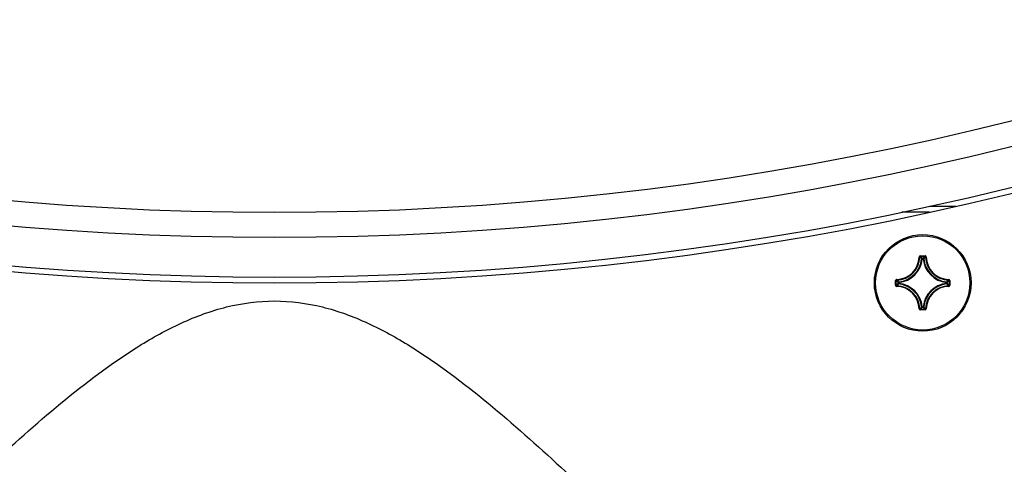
# Model space of a CAD drawing. Header units: millimetres. Extents: x 0 to 420, y 0 to 297.
# Tile 53 of 150: x 99.23 to 115.94, y 153.87 to 161.42. Entities that reach past the tile are written whole.
import ezdxf

# ---------------------------------------------------------------- set-up
doc = ezdxf.new("R2010")
doc.units = ezdxf.units.MM
doc.header["$LTSCALE"] = 23.1
doc.layers.get('0').update_dxf_attribs({"linetype": 'CONTINUOUS'})
doc.layers.add('AXES', color=7, linetype='CONTINUOUS')
doc.layers.add('DIM_PILOTEES', color=7, linetype='CONTINUOUS')
doc.styles.get("Standard").update_dxf_attribs({"font": 'txt', "width": 0.7})
doc.dimstyles.new('DIMSTYLE_2', dxfattribs={"dimtxt": 2.5, "dimasz": 3.5, "dimexe": 2, "dimexo": 0, "dimtad": 1, "dimdec": 0, "dimlfac": 5, "dimdsep": 46, "dimtxsty": 'Standard', "dimblk": '_FILLED', "dimblk1": '_FILLED', "dimblk2": '_FILLED', "dimcen": 0, "dimazin": 2, "dimtp": 0.8, "dimtm": 0.8, "dimtfac": 1, "dimtdec": 0, "dimtofl": 0, "dimtmove": 0, "dimatfit": 3, "dimldrblk": '_FILLED', "dimfxl": 0, "dimtolj": 1, "dimarcsym": 0})

# ---------------------------------------------------------------- blocks, each defined once
blk = doc.blocks.new('_FILLED')
at = {"color": 0, "linetype": 'ByBlock'}
blk.add_solid([(0, 0), (-1, 0.1429), (-1, -0.1429)], dxfattribs=at)
blk = doc.blocks.new('*D3')
at = {"layer": 'DIM_PILOTEES', "color": 2, "linetype": 'Continuous'}
for p, q in [((104.057, 254.425), (35.133, 254.425)), ((37.133, 254.425), (37.133, 190.329)), ((37.133, 126.233), (37.133, 190.329)), ((79.211, 126.233), (35.133, 126.233))]:
    blk.add_line(p, q, dxfattribs=at)
at = {"layer": 'DIM_PILOTEES', "color": 2, "linetype": 'Continuous', "xscale": 3.5, "yscale": 3.5, "zscale": 3.5}
for p, rotation in [((37.133, 254.425), 90), ((37.133, 126.233), 270)]:
    blk.add_blockref('_FILLED', p, dxfattribs=dict(at, rotation=rotation))
at = {"layer": 'DIM_PILOTEES', "color": 2, "linetype": 'Continuous', "insert": (34.008, 190.329), "char_height": 2.5, "width": 8.03571, "attachment_point": 2, "rotation": 90, "line_spacing_factor": 0.9}
blk.add_mtext('{\\ftxt;\\W0.0001;\\H0.0001;\\~}{\\ftxt;\\W2.1428571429;\\H2.5; }{\\ftxt;\\W0.0001;\\H0.0001;\\~}', dxfattribs=at)

msp = doc.modelspace()

# ---------------------------------------------------------------- linework, layer by layer
at = {"color": 7, "linetype": 'Continuous'}
for p, q in [((115.1204, 158.2533), (114.6746, 158.2533)), ((114.6719, 158.1533), (114.2043, 158.1533)), ((114.5177, 157.4125), (114.5965, 157.4125)), ((114.5177, 157.4125), (114.5177, 157.4025)), ((114.5177, 157.4025), (114.5965, 157.4025)), ((114.5965, 157.4125), (114.5965, 157.4025)), ((114.4978, 157.3931), (114.5077, 157.3928)), ((114.549, 157.3591), (114.5391, 157.3601)), ((114.549, 157.3691), (114.5651, 157.3691)), ((114.549, 157.3591), (114.549, 157.3691)), ((114.5491, 157.3591), (114.5651, 157.3591)), ((114.5651, 157.3591), (114.5651, 157.3691)), ((114.5651, 157.3591), (114.575, 157.3601)), ((114.6164, 157.3931), (114.6064, 157.3928)), ((114.0979, 156.9927), (114.1079, 156.9927)), ((114.0979, 156.9139), (114.0979, 156.9927)), ((114.0979, 156.9139), (114.1079, 156.9139)), ((114.1079, 156.9139), (114.1079, 156.9927)), ((114.1173, 157.0126), (114.1176, 157.0026)), ((114.1173, 156.894), (114.1176, 156.904)), ((114.1512, 156.9613), (114.1413, 156.9613)), ((114.1413, 156.9453), (114.1413, 156.9613)), ((114.1512, 156.9453), (114.1413, 156.9453)), ((114.1512, 156.9613), (114.1502, 156.9713)), ((114.1512, 156.9453), (114.1502, 156.9354)), ((114.1512, 156.9453), (114.1512, 156.9613)), ((114.9629, 156.9613), (114.9639, 156.9713)), ((114.9629, 156.9613), (114.9729, 156.9613)), ((114.9629, 156.9613), (114.9629, 156.9453)), ((114.9629, 156.9453), (114.9729, 156.9453)), ((114.9629, 156.9453), (114.9639, 156.9354)), ((114.9729, 156.9613), (114.9729, 156.9453)), ((114.9968, 157.0126), (114.9966, 157.0026)), ((114.9968, 156.894), (114.9966, 156.904)), ((115.0162, 156.9927), (115.0063, 156.9927)), ((115.0063, 156.9927), (115.0063, 156.9139)), ((115.0162, 156.9139), (115.0063, 156.9139)), ((115.0162, 156.9927), (115.0162, 156.9139)), ((114.4978, 156.5135), (114.5077, 156.5138)), ((114.5965, 156.5041), (114.5177, 156.5041)), ((114.5177, 156.4941), (114.5177, 156.5041)), ((114.5965, 156.4941), (114.5177, 156.4941)), ((114.549, 156.5475), (114.5391, 156.5465)), ((114.549, 156.5475), (114.549, 156.5375)), ((114.5651, 156.5375), (114.549, 156.5375)), ((114.5651, 156.5475), (114.5491, 156.5475)), ((114.5651, 156.5475), (114.575, 156.5465)), ((114.5651, 156.5475), (114.5651, 156.5375)), ((114.5965, 156.4941), (114.5965, 156.5041)), ((114.6164, 156.5135), (114.6064, 156.5138))]:
    msp.add_line(p, q, dxfattribs=at)
msp.add_circle((114.5571, 156.9533), 0.82, dxfattribs=at)
for centre, radius, start, end in [((103.5571, 209.1533), 51, 219.79717, 320.20283), ((103.5571, 209.1533), 51.4243, 220.30785, 319.69215), ((103.5571, 209.1533), 52.2, 221.04368, 318.95632), ((103.5571, 209.1533), 52.1, 221.07939, 318.92061), ((114.5177, 157.3925), 0.0199, 89.95331, 178.49632), ((113.6318, 156.5399), 1.2365, 42.11664, 44.239), ((115.4823, 156.5399), 1.2365, 135.76099, 137.88337), ((114.1071, 157.4033), 0.3908, 271.50113, 358.49886), ((114.1071, 157.4033), 0.4008, 271.50107, 358.49892), ((114.1071, 157.4033), 0.4342, 275.70588, 354.29412), ((114.1071, 157.4033), 0.4442, 275.70547, 354.29471), ((113.6643, 156.5511), 1.1916, 42.76151, 44.93996), ((114.5491, 157.3591), 0.0101, 90.46116, 173.833), ((115.0071, 157.4033), 0.4442, 185.70546, 264.2947), ((115.4499, 156.5511), 1.1917, 135.06013, 137.2384), ((115.0071, 157.4033), 0.4342, 185.70588, 264.29412), ((115.0071, 157.4033), 0.4008, 181.50107, 268.49892), ((115.0071, 157.4033), 0.3908, 181.50113, 268.49887), ((114.1178, 156.9139), 0.0199, 179.94591, 268.51539), ((114.9705, 157.8785), 1.2365, 225.76099, 227.88337), ((114.9705, 156.0281), 1.2365, 132.11664, 134.239), ((114.9593, 157.8462), 1.1917, 225.06013, 227.2384), ((114.9593, 156.0605), 1.1916, 132.76151, 134.93996), ((114.1071, 156.5033), 0.4008, 1.50107, 88.49892), ((114.1513, 156.9613), 0.0101, 96.167, 179.53884), ((114.1071, 156.5033), 0.4342, 5.70588, 84.29412), ((114.1071, 156.5033), 0.4442, 5.70547, 84.2947), ((115.0071, 156.5033), 0.4442, 95.7054, 174.29463), ((115.0071, 156.5033), 0.4342, 95.70588, 174.29412), ((115.0071, 156.5033), 0.4008, 91.50108, 178.49892), ((114.1549, 157.8461), 1.1916, 312.76151, 314.93996), ((114.1549, 156.0605), 1.1916, 45.06004, 47.23849), ((114.1436, 157.8785), 1.2365, 312.11664, 314.239), ((114.1436, 156.0281), 1.2365, 45.761, 47.88336), ((114.9963, 156.9927), 0.0199, 359.94602, 88.51498), ((114.9963, 156.9139), 0.0199, 271.4969, 0.04933), ((114.1071, 156.5033), 0.3908, 1.50114, 88.49886), ((115.0071, 156.5033), 0.3908, 91.50113, 178.49887), ((114.5177, 156.5141), 0.0199, 181.45488, 270.06559), ((113.6642, 157.3556), 1.1917, 315.06013, 317.2384), ((113.6318, 157.3667), 1.2365, 315.76099, 317.88337), ((115.4823, 157.3667), 1.2365, 222.11664, 224.239), ((115.4499, 157.3555), 1.1916, 222.76151, 224.93996), ((114.5965, 156.514), 0.0199, 269.92548, 358.56799)]:
    msp.add_arc(centre, radius, start, end, dxfattribs=at)
for points, knots in [([(114.5077, 157.3928), (114.5078, 157.3953), (114.5099, 157.4005), (114.5152, 157.4025), (114.5177, 157.4025)], [0, 0, 0, 0, 0.500008, 1, 1, 1, 1]), ([(114.6164, 157.3931), (114.6162, 157.3981), (114.6119, 157.4084), (114.6015, 157.4125), (114.5965, 157.4125)], [0, 0, 0, 0, 0.4999908, 1, 1, 1, 1]), ([(114.5965, 157.4025), (114.599, 157.4025), (114.6042, 157.4005), (114.6064, 157.3953), (114.6064, 157.3928)], [0, 0, 0, 0, 0.5000089, 1, 1, 1, 1]), ([(114.5651, 157.3691), (114.5675, 157.3691), (114.5724, 157.3672), (114.5748, 157.3625), (114.575, 157.3601)], [0, 0, 0, 0, 0.4999439, 1, 1, 1, 1]), ([(114.1173, 157.0126), (114.1123, 157.0125), (114.102, 157.0081), (114.0979, 156.9977), (114.0979, 156.9927)], [0, 0, 0, 0, 0.4999952, 1, 1, 1, 1]), ([(114.1079, 156.9927), (114.1079, 156.9952), (114.1099, 157.0004), (114.1151, 157.0026), (114.1176, 157.0026)], [0, 0, 0, 0, 0.5000089, 1, 1, 1, 1]), ([(114.1176, 156.904), (114.1151, 156.904), (114.1099, 156.9062), (114.1079, 156.9114), (114.1079, 156.9139)], [0, 0, 0, 0, 0.500008, 1, 1, 1, 1]), ([(114.1502, 156.9354), (114.1479, 156.9356), (114.1432, 156.938), (114.1413, 156.9429), (114.1413, 156.9453)], [0, 0, 0, 0, 0.5000561, 1, 1, 1, 1]), ([(114.9639, 156.9713), (114.9663, 156.971), (114.971, 156.9687), (114.9729, 156.9637), (114.9729, 156.9613)], [0, 0, 0, 0, 0.5000561, 1, 1, 1, 1]), ([(114.9729, 156.9453), (114.9729, 156.9429), (114.971, 156.938), (114.9663, 156.9356), (114.9639, 156.9354)], [0, 0, 0, 0, 0.4999439, 1, 1, 1, 1]), ([(114.9966, 157.0026), (114.9991, 157.0026), (115.0043, 157.0004), (115.0063, 156.9952), (115.0063, 156.9927)], [0, 0, 0, 0, 0.500008, 1, 1, 1, 1]), ([(115.0063, 156.9139), (115.0063, 156.9114), (115.0043, 156.9062), (114.9991, 156.904), (114.9966, 156.904)], [0, 0, 0, 0, 0.5000088, 1, 1, 1, 1]), ([(93.341, 148.7477), (94.1561, 149.4769), (95.3509, 150.6017), (96.9202, 152.1253), (98.0985, 153.2669), (99.2984, 154.3854), (100.346, 155.2664), (101.2456, 155.8898), (101.9641, 156.2887), (102.7364, 156.5749), (103.2842, 156.6472), (103.5571, 156.6472)], [0, 0, 0, 0, 0.2500639, 0.3751022, 0.5001401, 0.6251727, 0.7501758, 0.8126827, 0.8751706, 0.9376153, 1, 1, 1, 1]), ([(103.5571, 156.6472), (103.8299, 156.6472), (104.3778, 156.5749), (105.1501, 156.2887), (105.8686, 155.8898), (106.7681, 155.2664), (107.8158, 154.3853), (109.0157, 153.2669), (110.194, 152.1253), (111.7633, 150.6017), (112.958, 149.4769), (113.7731, 148.7477)], [0, 0, 0, 0, 0.0623848, 0.1248296, 0.1873175, 0.2498245, 0.3748275, 0.4998601, 0.624898, 0.7499362, 1, 1, 1, 1]), ([(114.5177, 156.5041), (114.5152, 156.5041), (114.5099, 156.5061), (114.5078, 156.5113), (114.5077, 156.5138)], [0, 0, 0, 0, 0.5000089, 1, 1, 1, 1]), ([(114.549, 156.5375), (114.5466, 156.5375), (114.5417, 156.5394), (114.5394, 156.5441), (114.5391, 156.5465)], [0, 0, 0, 0, 0.4999439, 1, 1, 1, 1]), ([(114.575, 156.5465), (114.5748, 156.5441), (114.5724, 156.5394), (114.5675, 156.5375), (114.5651, 156.5375)], [0, 0, 0, 0, 0.5000561, 1, 1, 1, 1]), ([(114.6064, 156.5138), (114.6064, 156.5113), (114.6042, 156.5061), (114.599, 156.5041), (114.5965, 156.5041)], [0, 0, 0, 0, 0.5000081, 1, 1, 1, 1])]:
    msp.add_open_spline(points, degree=3, knots=knots, dxfattribs=at)
at = {"layer": 'AXES', "color": 7, "linetype": 'Continuous'}
msp.add_circle((114.5571, 156.9533), 0.8, dxfattribs=at)

# ---------------------------------------------------------------- dimensions: what is measured, and where the dimension line sits
at = {"layer": 'DIM_PILOTEES', "color": 2, "linetype": 'Continuous'}
dim = msp.add_linear_dim(base=(37.1334, 254.4252), p1=(79.2109, 126.2333), p2=(104.0571, 254.4252), angle=90, text='{\\ftxt;\\W0.0001;\\H0.0001;\\~}{\\ftxt;\\W2.1428571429;\\H2.5; }{\\ftxt;\\W0.0001;\\H0.0001;\\~}', dimstyle='DIMSTYLE_2', dxfattribs=at)
dim.commit()
dim.dimension.update_dxf_attribs({"geometry": '*D3', "text_midpoint": (37.1334, 189.9721), "dimtype": 160})

doc.saveas('drawing.dxf')
